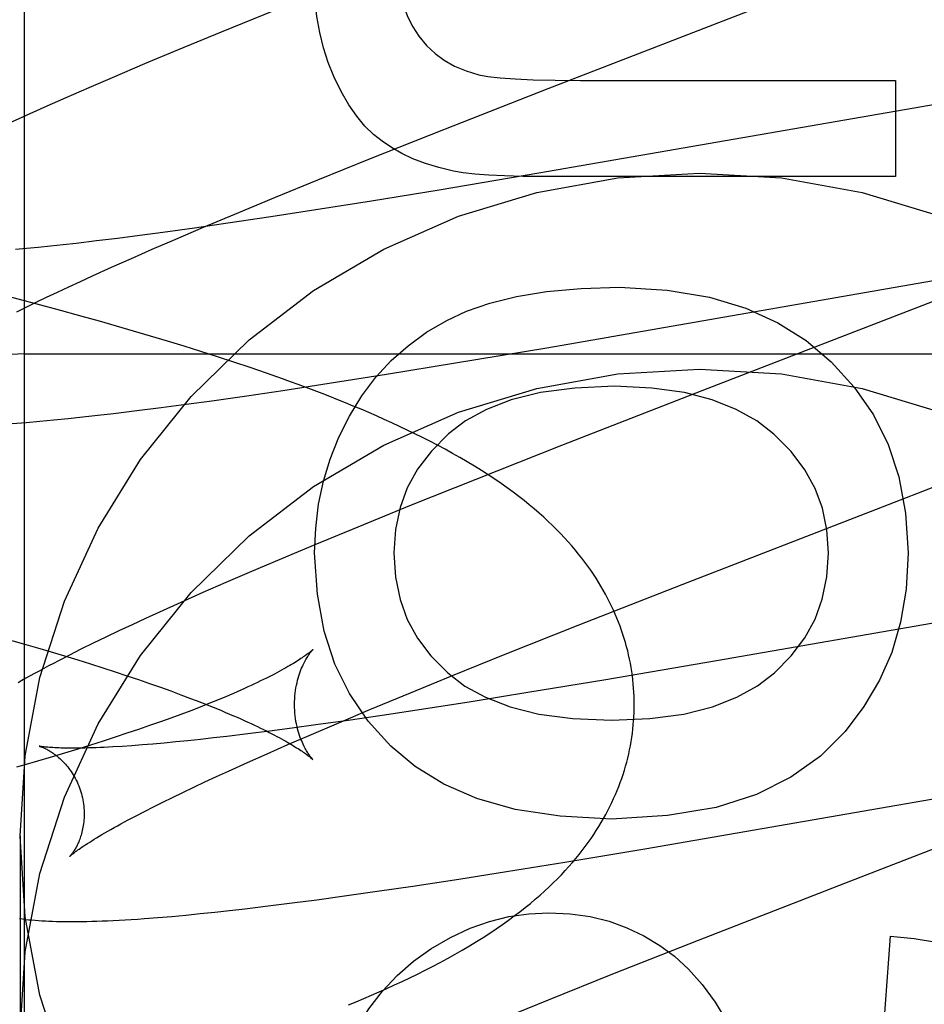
# Model space of a CAD drawing. Header units: inches. Extents: x 0 to 278, y 0 to 180.
# Tile 35 of 78: x 91.355 to 91.459, y 91.884 to 91.997. Entities that reach past the tile are written whole.
import ezdxf

# ---------------------------------------------------------------- set-up
doc = ezdxf.new("R2010")
doc.units = ezdxf.units.IN
doc.header["$LTSCALE"] = 15.310625
doc.header["$MEASUREMENT"] = 0
doc.linetypes.add('HIDDEN', pattern=[0.2, 0.1, -0.1])
doc.layers.add('DEFAULT_2', color=8, linetype='HIDDEN')

msp = doc.modelspace()

# ---------------------------------------------------------------- linework, layer by layer
at = {"layer": 'DEFAULT_2', "color": 8, "linetype": 'HIDDEN'}
for p, q in [((91.3554402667, 88.59937992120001), (91.3554402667, 94.0998839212)), ((91.4155582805, 91.9890140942), (91.4511576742, 92.0028094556)), ((91.3841541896, 91.99798097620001), (91.37800859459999, 91.995479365)), ((91.37800859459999, 91.995479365), (91.37306052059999, 91.99343503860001)), ((91.37306052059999, 91.99343503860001), (91.36922871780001, 91.99182928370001)), ((91.36922871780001, 91.99182928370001), (91.3655186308, 91.99025198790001)), ((91.3655186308, 91.99025198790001), (91.36282114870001, 91.98908885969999)), ((91.36282114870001, 91.98908885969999), (91.3601981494, 91.9879425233)), ((91.40356970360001, 91.9843054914), (91.4155582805, 91.9890140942)), ((91.4192608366, 91.9899425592), (91.4554204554, 91.9899425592)), ((91.4554204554, 91.9899425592), (91.4554204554, 91.97889211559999)), ((91.3601981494, 91.9879425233), (91.3576546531, 91.9868143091)), ((91.4701584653, 91.9889518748), (91.4144833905, 91.97928048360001)), ((91.3576546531, 91.9868143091), (91.3551995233, 91.9857072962)), ((91.3551995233, 91.9857072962), (91.35360715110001, 91.9849784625)), ((91.39516818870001, 91.9809594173), (91.40356970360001, 91.9843054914)), ((91.38910574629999, 91.9785117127), (91.39516818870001, 91.9809594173)), ((91.4144833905, 91.97928048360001), (91.4030331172, 91.9773500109)), ((91.4554204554, 91.97889211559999), (91.4150248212, 91.97889211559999)), ((91.38424145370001, 91.97652196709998), (91.38910574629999, 91.9785117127)), ((91.3795709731, 91.97458482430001), (91.38424145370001, 91.97652196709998)), ((91.4030331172, 91.9773500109), (91.3952850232, 91.9760804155)), ((91.3952850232, 91.9760804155), (91.3888734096, 91.9750599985)), ((91.3759882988, 91.97307747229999), (91.3795709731, 91.97458482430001)), ((91.3837220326, 91.9742649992), (91.37876832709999, 91.97352608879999)), ((91.3888734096, 91.9750599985), (91.3837220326, 91.9742649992)), ((91.37876832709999, 91.97352608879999), (91.3749621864, 91.97297878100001)), ((91.36867185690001, 91.9721225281), (91.36613221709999, 91.97179756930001)), ((91.3713072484, 91.97247309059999), (91.36867185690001, 91.9721225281)), ((91.3749621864, 91.97297878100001), (91.3713072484, 91.97247309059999)), ((91.3725538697, 91.9716115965), (91.3759882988, 91.97307747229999)), ((91.35841711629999, 91.9709091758), (91.3570226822, 91.97076880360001)), ((91.3598628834, 91.9710621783), (91.35841711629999, 91.9709091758)), ((91.3613586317, 91.9712276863), (91.3598628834, 91.9710621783)), ((91.36369299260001, 91.9714990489), (91.3613586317, 91.9712276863)), ((91.36613221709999, 91.97179756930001), (91.36369299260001, 91.9714990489)), ((91.3700817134, 91.9705415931), (91.3725538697, 91.9716115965)), ((91.35568091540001, 91.97064115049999), (91.3543931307, 91.9705262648)), ((91.3570226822, 91.97076880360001), (91.35568091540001, 91.97064115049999)), ((91.36770330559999, 91.9694985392), (91.3700817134, 91.9705415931)), ((91.36542303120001, 91.9684840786), (91.36770330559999, 91.9694985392)), ((91.4153868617, 91.95924428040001), (91.4712769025, 91.9689521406)), ((91.3618521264, 91.9668614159), (91.3632450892, 91.96749986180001)), ((91.3632450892, 91.96749986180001), (91.36542303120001, 91.9684840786)), ((91.3605078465, 91.9662377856), (91.3618521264, 91.9668614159)), ((91.3560277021, 91.9644671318), (91.35299035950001, 91.9652608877)), ((91.3579700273, 91.9650372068), (91.35921342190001, 91.9656295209)), ((91.35921342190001, 91.9656295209), (91.3605078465, 91.9662377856)), ((91.46161940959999, 91.9652994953), (91.43388249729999, 91.9545639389)), ((91.3556412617, 91.9639030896), (91.3567789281, 91.9644615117)), ((91.35904628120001, 91.9636611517), (91.3560277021, 91.9644671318)), ((91.3567789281, 91.9644615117), (91.3579700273, 91.9650372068)), ((91.3545579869, 91.9633625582), (91.3556412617, 91.9639030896)), ((91.36204356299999, 91.9628422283), (91.35904628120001, 91.9636611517)), ((91.36402913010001, 91.9622885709), (91.36204356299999, 91.9628422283)), ((91.3660039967, 91.961728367), (91.36402913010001, 91.9622885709)), ((91.3679675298, 91.9611612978), (91.3660039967, 91.961728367)), ((91.3699190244, 91.96058704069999), (91.3679675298, 91.9611612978)), ((91.37185777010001, 91.96000524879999), (91.3699190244, 91.96058704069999)), ((91.37378323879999, 91.959415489), (91.37185777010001, 91.96000524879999)), ((91.3554402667, 91.95855577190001), (91.8554402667, 91.95855577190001)), ((91.37569508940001, 91.95881723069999), (91.37378323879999, 91.959415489)), ((91.37759297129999, 91.9582098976), (91.37569508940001, 91.95881723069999)), ((91.4049280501, 91.9574892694), (91.4153868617, 91.95924428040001)), ((91.3794767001, 91.9575928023), (91.37759297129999, 91.9582098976)), ((91.3813463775, 91.956965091), (91.3794767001, 91.9575928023)), ((91.3970108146, 91.95619850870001), (91.4049280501, 91.9574892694)), ((91.38320217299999, 91.9563257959), (91.3813463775, 91.956965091)), ((91.3904227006, 91.9551573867), (91.3970108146, 91.95619850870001)), ((91.38509713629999, 91.9543432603), (91.3904227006, 91.9551573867)), ((91.380957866, 91.95373103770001), (91.38509713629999, 91.9543432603)), ((91.43388249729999, 91.9545639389), (91.4170746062, 91.9480077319)), ((91.37400006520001, 91.9527520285), (91.37693493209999, 91.9531564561)), ((91.37693493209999, 91.9531564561), (91.380957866, 91.95373103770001)), ((91.36386994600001, 91.95148023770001), (91.36563540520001, 91.95168530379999)), ((91.36563540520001, 91.95168530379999), (91.3683503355, 91.95201561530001)), ((91.3683503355, 91.95201561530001), (91.3711387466, 91.952371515)), ((91.3711387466, 91.952371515), (91.37400006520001, 91.9527520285)), ((91.3556160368, 91.95065284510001), (91.35720734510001, 91.9507922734)), ((91.35720734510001, 91.9507922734), (91.35881863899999, 91.9509443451)), ((91.35881863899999, 91.9509443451), (91.360460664, 91.9511093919)), ((91.360460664, 91.9511093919), (91.36214402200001, 91.9512880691)), ((91.36214402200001, 91.9512880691), (91.36386994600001, 91.95148023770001)), ((91.4170746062, 91.9480077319), (91.40725030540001, 91.9441208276)), ((91.40725030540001, 91.9441208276), (91.39984453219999, 91.9411492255)), ((91.39984453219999, 91.9411492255), (91.3937069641, 91.9386502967)), ((91.3937069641, 91.9386502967), (91.3887657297, 91.9366082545)), ((91.3887657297, 91.9366082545), (91.3849394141, 91.9350043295)), ((91.3849394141, 91.9350043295), (91.3812348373, 91.93342887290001)), ((91.3812348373, 91.93342887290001), (91.3785409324, 91.9322668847)), ((91.3785409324, 91.9322668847), (91.37592329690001, 91.93112247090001)), ((91.4189955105, 91.9273699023), (91.43094369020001, 91.9320646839)), ((91.4847826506, 91.9319620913), (91.4348862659, 91.92328045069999)), ((91.37592329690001, 91.93112247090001), (91.3733830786, 91.92999526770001)), ((91.3733830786, 91.92999526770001), (91.3709240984, 91.92888601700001)), ((91.36933439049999, 91.92815803), (91.3677814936, 91.9274375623)), ((91.3709240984, 91.92888601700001), (91.36933439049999, 91.92815803)), ((91.3677814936, 91.9274375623), (91.36625854, 91.9267209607)), ((91.4106266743, 91.9240349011), (91.4189955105, 91.9273699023)), ((91.3528783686, 91.9259217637), (91.3553334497, 91.9252255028)), ((91.3647626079, 91.9260062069), (91.3633052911, 91.92529819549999)), ((91.36625854, 91.9267209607), (91.3647626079, 91.9260062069)), ((91.3553334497, 91.9252255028), (91.3569332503, 91.9247624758)), ((91.3569332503, 91.9247624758), (91.3585019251, 91.9243007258)), ((91.3619078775, 91.9246069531), (91.36058729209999, 91.92394104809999)), ((91.3633052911, 91.92529819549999), (91.3619078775, 91.9246069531)), ((91.3585019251, 91.9243007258), (91.36003819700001, 91.92384056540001)), ((91.36058729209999, 91.92394104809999), (91.3593486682, 91.92330366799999)), ((91.36003819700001, 91.92384056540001), (91.36154091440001, 91.9233822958)), ((91.36154091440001, 91.9233822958), (91.3630090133, 91.92292621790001)), ((91.40459015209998, 91.9215959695), (91.4106266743, 91.9240349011)), ((91.3630090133, 91.92292621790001), (91.36444149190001, 91.92247264)), ((91.36444149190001, 91.92247264), (91.365837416, 91.9220218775)), ((91.4348862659, 91.92328045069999), (91.42216773, 91.92111680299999)), ((91.365837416, 91.9220218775), (91.3671958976, 91.92157425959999)), ((91.3671958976, 91.92157425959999), (91.3685161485, 91.9211301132)), ((91.3685161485, 91.9211301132), (91.3697975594, 91.92068973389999)), ((91.39974809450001, 91.9196137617), (91.40459015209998, 91.9215959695)), ((91.42216773, 91.92111680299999), (91.41321768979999, 91.9196366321)), ((91.3697975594, 91.92068973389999), (91.3710391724, 91.9202535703)), ((91.3710391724, 91.9202535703), (91.3722391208, 91.91982244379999)), ((91.3722391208, 91.91982244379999), (91.3733957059, 91.9193971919)), ((91.3733957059, 91.9193971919), (91.37450874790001, 91.91897815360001)), ((91.37450874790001, 91.91897815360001), (91.3755787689, 91.9185654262)), ((91.39510016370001, 91.91768428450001), (91.39974809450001, 91.9196137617)), ((91.41321768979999, 91.9196366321), (91.406734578, 91.9185949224)), ((91.3755854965, 91.91796848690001), (91.37451541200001, 91.9175556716)), ((91.37661217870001, 91.91837452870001), (91.3755854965, 91.91796848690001)), ((91.401513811, 91.91777971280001), (91.39648217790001, 91.917018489)), ((91.406734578, 91.9185949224), (91.401513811, 91.91777971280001)), ((91.3722450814, 91.9167110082), (91.3710456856, 91.9162800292)), ((91.3734019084, 91.91713640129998), (91.3722450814, 91.9167110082)), ((91.37451541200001, 91.9175556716), (91.3734019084, 91.91713640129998)), ((91.39153573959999, 91.9161831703), (91.39510016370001, 91.91768428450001)), ((91.39648217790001, 91.917018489), (91.3926074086, 91.9164518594)), ((91.3698048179, 91.91584407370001), (91.3685235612, 91.91540369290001)), ((91.3710456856, 91.9162800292), (91.3698048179, 91.91584407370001)), ((91.3861836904, 91.91555888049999), (91.38358176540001, 91.91521714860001)), ((91.3888783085, 91.91592561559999), (91.3861836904, 91.91555888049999)), ((91.3881195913, 91.9147235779), (91.39153573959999, 91.9161831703)), ((91.3926074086, 91.9164518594), (91.3888783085, 91.91592561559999)), ((91.36584449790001, 91.9145117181), (91.3644487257, 91.9140609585)), ((91.3672030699, 91.91495941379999), (91.36584449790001, 91.9145117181)), ((91.3685235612, 91.91540369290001), (91.3672030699, 91.91495941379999)), ((91.3771311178, 91.91443447), (91.37563665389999, 91.9142691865)), ((91.37867423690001, 91.9146121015), (91.3771311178, 91.91443447)), ((91.3810771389, 91.9149012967), (91.37867423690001, 91.9146121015)), ((91.38358176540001, 91.91521714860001), (91.3810771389, 91.9149012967)), ((91.3856611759, 91.91365833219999), (91.3881195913, 91.9147235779)), ((91.3630164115, 91.91360738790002), (91.36154827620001, 91.9131512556)), ((91.3644487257, 91.9140609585), (91.3630164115, 91.91360738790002)), ((91.3677652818, 91.91354286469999), (91.3666485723, 91.91346624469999)), ((91.3689402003, 91.91363210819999), (91.3677652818, 91.91354286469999)), ((91.370171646, 91.9137340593), (91.3689402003, 91.91363210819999)), ((91.3714582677, 91.9138487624), (91.370171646, 91.9137340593)), ((91.3727988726, 91.9139762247), (91.3714582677, 91.9138487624)), ((91.3741921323, 91.9141163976), (91.3727988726, 91.9139762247)), ((91.37563665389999, 91.9142691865), (91.3741921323, 91.9141163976)), ((91.383296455, 91.9126200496), (91.3856611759, 91.91365833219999)), ((91.3585087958, 91.91223259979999), (91.3569400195, 91.9117707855)), ((91.3600453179, 91.9126928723), (91.3585087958, 91.91223259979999)), ((91.36154827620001, 91.9131512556), (91.3600453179, 91.9126928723)), ((91.38102974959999, 91.91161035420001), (91.383296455, 91.9126200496)), ((91.42667110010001, 91.9016910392), (91.4882415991, 91.9123613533)), ((91.3788653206, 91.9106309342), (91.38102974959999, 91.91161035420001)), ((91.376145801, 91.90937522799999), (91.3774812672, 91.90999567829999)), ((91.3774812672, 91.90999567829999), (91.3788653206, 91.9106309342)), ((91.3736253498, 91.9081810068), (91.3748600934, 91.90877013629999)), ((91.3748600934, 91.90877013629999), (91.376145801, 91.90937522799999)), ((91.3713135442, 91.9070532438), (91.3724428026, 91.90760849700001)), ((91.3724428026, 91.90760849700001), (91.3736253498, 91.9081810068)), ((91.4772839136, 91.9084593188), (91.44956302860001, 91.8977300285)), ((91.36921894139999, 91.90599716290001), (91.370238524, 91.9065158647)), ((91.370238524, 91.9065158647), (91.3713135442, 91.9070532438)), ((91.36735194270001, 91.9050199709), (91.36825636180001, 91.9054982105)), ((91.36825636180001, 91.9054982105), (91.36921894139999, 91.90599716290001)), ((91.3549402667, 91.90313315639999), (91.3549402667, 91.88064115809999)), ((91.41747827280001, 91.9001652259), (91.42667110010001, 91.9016910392)), ((91.410766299, 91.89908215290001), (91.41747827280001, 91.9001652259)), ((91.4053199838, 91.8982277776), (91.410766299, 91.89908215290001)), ((91.3959161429, 91.8968192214), (91.40002740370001, 91.8974232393)), ((91.40002740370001, 91.8974232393), (91.4053199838, 91.8982277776)), ((91.44956302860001, 91.8977300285), (91.4327705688, 91.89117930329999)), ((91.38901009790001, 91.895855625), (91.39192292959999, 91.89625336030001)), ((91.39192292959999, 91.89625336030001), (91.3959161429, 91.8968192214)), ((91.38071934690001, 91.89481107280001), (91.3834069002, 91.895133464)), ((91.3834069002, 91.895133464), (91.38617143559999, 91.8954820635)), ((91.38617143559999, 91.8954820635), (91.38901009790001, 91.895855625)), ((91.37234056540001, 91.89394214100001), (91.37396262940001, 91.89409091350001)), ((91.37396262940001, 91.89409091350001), (91.3756049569, 91.89425211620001)), ((91.3756049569, 91.89425211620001), (91.3772737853, 91.89442567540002)), ((91.3772737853, 91.89442567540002), (91.37897631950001, 91.89461185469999)), ((91.37897631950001, 91.89461185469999), (91.38071934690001, 91.89481107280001)), ((91.3707417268, 91.8938069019), (91.37234056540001, 91.89394214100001)), ((91.4327705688, 91.89117930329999), (91.4229567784, 91.8872960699)), ((91.4540084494, 91.880235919), (91.45486793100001, 91.8916546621)), ((91.4229567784, 91.8872960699), (91.41555959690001, 91.8843274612)), ((91.41555959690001, 91.8843274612), (91.4094294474, 91.8818311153))]:
    msp.add_line(p, q, dxfattribs=at)
for points in [[(91.3982649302, 92.0033873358), (91.3983507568, 92.001638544), (91.39857057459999, 92.0000379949), (91.3989296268, 91.9985913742), (91.3994121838, 91.9972816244), (91.4000025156, 91.9960916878), (91.40070586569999, 91.99502725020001)], [(91.39095933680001, 91.9903723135), (91.3903023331, 91.9919991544), (91.38975871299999, 91.9936909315), (91.3893265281, 91.99544328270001), (91.3890116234, 91.9972692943), (91.3888198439, 91.9991820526), (91.38874924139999, 92.00117719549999)], [(91.40070586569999, 91.99502725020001), (91.4015905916, 91.9939661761), (91.4025681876, 91.9930388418), (91.4036271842, 91.99224976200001), (91.4048019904, 91.991585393), (91.4061270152, 91.991032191), (91.4075907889, 91.99059467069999)], [(91.3964845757, 91.9829439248), (91.39549238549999, 91.98373614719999), (91.3945257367, 91.984700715), (91.3935818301, 91.9858320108), (91.3926690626, 91.9871468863), (91.39179583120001, 91.98866219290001), (91.39095933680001, 91.9903723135)], [(91.4075907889, 91.99059467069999), (91.4086382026, 91.9903965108), (91.410031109, 91.9902339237), (91.41175680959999, 91.990106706), (91.41385339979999, 91.9900154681), (91.41635897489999, 91.98996082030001), (91.4192608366, 91.9899425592)], [(91.40470127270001, 91.9795177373), (91.4030172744, 91.97992411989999), (91.4014622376, 91.98040059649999), (91.40003910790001, 91.98095113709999), (91.3987390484, 91.9815638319), (91.39755322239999, 91.9822267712), (91.3964845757, 91.9829439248)], [(91.3549402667, 91.90313315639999), (91.3555233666, 91.9123779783), (91.3572068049, 91.92135800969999), (91.36001480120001, 91.9301356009), (91.3638746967, 91.9385237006), (91.3687526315, 91.9463901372), (91.3745564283, 91.9536326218), (91.38122081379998, 91.960130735), (91.3886312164, 91.9658066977), (91.3966947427, 91.9705588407), (91.4052810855, 91.97433841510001), (91.41427512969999, 91.9770684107), (91.4235384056, 91.9787319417), (91.4329402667, 91.9792811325), (91.4423421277, 91.9787319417), (91.45160540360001, 91.9770684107), (91.46059944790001, 91.97433841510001)], [(91.4150248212, 91.97889211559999), (91.4126576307, 91.9789096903), (91.4105573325, 91.97896210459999), (91.4087316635, 91.97904950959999), (91.407157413, 91.9791714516), (91.40581137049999, 91.97932747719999), (91.40470127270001, 91.9795177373)], [(91.40391295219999, 91.96237777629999), (91.40619442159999, 91.96344625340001), (91.4088669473, 91.9643543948), (91.41191335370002, 91.9651146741), (91.4153851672, 91.96568967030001), (91.4193339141, 91.9660419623), (91.42374241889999, 91.9661840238)], [(91.42374241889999, 91.9661840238), (91.4292194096, 91.965846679), (91.43407346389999, 91.96505479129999), (91.4382559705, 91.96379005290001), (91.4419127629, 91.9621073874), (91.44518967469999, 91.96006171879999), (91.4480380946, 91.957634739)], [(91.3927397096, 91.9513886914), (91.3941815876, 91.9537261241), (91.39578328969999, 91.9558517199), (91.39753702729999, 91.95775660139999), (91.39946616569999, 91.9594674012), (91.4015940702, 91.961010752), (91.40391295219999, 91.96237777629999)], [(91.4480380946, 91.957634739), (91.45070520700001, 91.954698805), (91.4528915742, 91.9515196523), (91.4545931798, 91.9481409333), (91.4558220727, 91.9444316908), (91.4565903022, 91.9402609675), (91.4568938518, 91.9356724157)], [(91.3549402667, 91.88064115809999), (91.3555233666, 91.88988598), (91.3572068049, 91.89886601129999), (91.36001480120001, 91.9076436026), (91.3638746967, 91.91603170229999), (91.3687526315, 91.9238981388), (91.3745564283, 91.9311406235), (91.38122081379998, 91.9376387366), (91.3886312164, 91.9433146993), (91.3966947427, 91.9480668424), (91.4052810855, 91.95184641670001), (91.41427512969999, 91.9545764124), (91.4235384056, 91.9562399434), (91.4329402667, 91.9567891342), (91.4423421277, 91.9562399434), (91.45160540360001, 91.9545764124), (91.46059944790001, 91.95184641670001)], [(91.4254391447, 91.91826563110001), (91.42543524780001, 91.9187114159), (91.4254223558, 91.9191908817), (91.4254004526, 91.91967008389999), (91.42536953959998, 91.9201489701), (91.4253296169, 91.9206274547), (91.42528068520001, 91.92110547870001), (91.4252227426, 91.921582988), (91.4251557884, 91.9220598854), (91.4250798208, 91.9225360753), (91.42499483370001, 91.9230115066), (91.4249008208, 91.92348611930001), (91.4247977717, 91.9239598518), (91.424685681, 91.9244326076), (91.42456450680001, 91.92490444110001), (91.4244342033, 91.9253753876), (91.4242947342, 91.92584541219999), (91.42414605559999, 91.92631448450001), (91.4239881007, 91.92678263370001), (91.42382079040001, 91.9272499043), (91.4236440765, 91.9277162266), (91.4234579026, 91.9281815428), (91.42326217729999, 91.9286458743), (91.4230568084, 91.92910923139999), (91.4228417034, 91.92957160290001), (91.4226167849, 91.9300329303), (91.4223818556, 91.9304933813), (91.4221367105, 91.930953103), (91.4218812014, 91.93141210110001), (91.42161518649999, 91.9318703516), (91.4213383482, 91.9323281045), (91.4210504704, 91.9327854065), (91.4207509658, 91.9332428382), (91.4204393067, 91.93370079), (91.4201147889, 91.93415982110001), (91.41977658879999, 91.9346205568), (91.4194241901, 91.9350831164), (91.41905672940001, 91.9355480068), (91.4186741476, 91.9360146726), (91.4182761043, 91.9364829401), (91.4178625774, 91.9369522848), (91.4174335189, 91.93742225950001), (91.4169887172, 91.9378926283), (91.4165281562, 91.93836297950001), (91.4160512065, 91.93883354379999), (91.4155574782, 91.93930428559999), (91.41504602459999, 91.9397756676), (91.4145162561, 91.9402477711), (91.4139663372, 91.9407217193), (91.41339473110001, 91.9411982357), (91.4127991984, 91.9416784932), (91.41217650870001, 91.9421642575), (91.41152709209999, 91.94265433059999), (91.41084983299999, 91.9431487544), (91.4101461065, 91.9436458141), (91.4094168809, 91.94414427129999), (91.4086629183, 91.94464317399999), (91.4078847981, 91.9451418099), (91.40708476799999, 91.94563854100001), (91.4062645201, 91.9461322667), (91.40542750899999, 91.9466210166), (91.4045771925, 91.9471030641), (91.4037170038, 91.94757690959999), (91.40285178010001, 91.9480404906), (91.40198248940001, 91.9484939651), (91.40111232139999, 91.9489363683), (91.40024019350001, 91.9493689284), (91.3993660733, 91.94979225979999), (91.3984898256, 91.9502069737), (91.39761124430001, 91.950613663), (91.39673032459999, 91.9510127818), (91.39584692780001, 91.9514048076), (91.3949610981, 91.9517901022), (91.3940727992, 91.9521690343), (91.3931820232, 91.9525419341), (91.3922887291, 91.9529091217), (91.3913928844, 91.9532708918), (91.39049443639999, 91.9536275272), (91.3895933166, 91.9539792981), (91.3886894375, 91.9543264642), (91.38778270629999, 91.9546692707), (91.3868730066, 91.9550079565), (91.3859602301, 91.95534274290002), (91.3850442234, 91.9556738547), (91.38320217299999, 91.9563257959)], [(91.42318989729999, 91.9548265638), (91.4186356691, 91.95460876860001), (91.4146635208, 91.9540892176), (91.4113036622, 91.953245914), (91.40846546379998, 91.9521448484), (91.4060582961, 91.95085201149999), (91.40411236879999, 91.9493454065)], [(91.4414845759, 91.9493013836), (91.43951522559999, 91.95084018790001), (91.4371442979, 91.9521518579), (91.434400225, 91.9532551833), (91.43119771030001, 91.95409379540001), (91.4274514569, 91.9546113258), (91.42318989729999, 91.9548265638)], [(91.3540356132, 91.9505262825), (91.3556160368, 91.95065284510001)], [(91.38874924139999, 91.9356724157), (91.3888697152, 91.9385138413), (91.389208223, 91.9412593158), (91.3897649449, 91.9439021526), (91.39053934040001, 91.9464624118), (91.3915308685, 91.94896015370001), (91.3927397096, 91.9513886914)], [(91.40411236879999, 91.9493454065), (91.4021482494, 91.9473674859), (91.40056602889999, 91.94529820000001), (91.39937951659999, 91.94316473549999), (91.3985472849, 91.9408855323), (91.39802790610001, 91.93837903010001), (91.3978351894, 91.9356724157)], [(91.4477465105, 91.9356724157), (91.44755775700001, 91.9383373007), (91.4470420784, 91.9408183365), (91.4462135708, 91.94309068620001), (91.445029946, 91.9452288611), (91.4434489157, 91.94730737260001), (91.4414845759, 91.9493013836)], [(91.43094369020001, 91.9320646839), (91.45324015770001, 91.94071388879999), (91.4653822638, 91.9454111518)], [(91.3975134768, 91.913494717), (91.3948982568, 91.9163710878), (91.392745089, 91.91952698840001), (91.39105420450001, 91.9229170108), (91.3898249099, 91.9266773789), (91.3890565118, 91.93094431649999), (91.38874924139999, 91.9356724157)], [(91.3978351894, 91.9356724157), (91.3980299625, 91.9328950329), (91.3985473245, 91.93033911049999), (91.39937616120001, 91.9280313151), (91.4005498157, 91.92589164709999), (91.40210163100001, 91.9238401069), (91.4040204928, 91.921903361)], [(91.441547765, 91.9219186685), (91.4434698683, 91.9238718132), (91.4450246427, 91.9259335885), (91.4462010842, 91.92807865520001), (91.4470322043, 91.9303830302), (91.4475510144, 91.93292273), (91.4477465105, 91.9356724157)], [(91.4568938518, 91.9356724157), (91.4566462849, 91.93152967), (91.4560147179, 91.9277139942), (91.45499978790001, 91.9242594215), (91.45359958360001, 91.9210638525), (91.4518121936, 91.91802518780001), (91.449638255, 91.9151774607)], [(91.38853901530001, 91.9245745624), (91.3885349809, 91.9245706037), (91.38852517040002, 91.9245611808), (91.38850935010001, 91.92454631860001), (91.3884873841, 91.92452613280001), (91.3884591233, 91.9245007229), (91.3884243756, 91.9244701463), (91.3883829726, 91.9244344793), (91.38833474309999, 91.9243937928), (91.38827951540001, 91.9243481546), (91.38821715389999, 91.92429765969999), (91.38814752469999, 91.9242424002), (91.38807044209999, 91.9241824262), (91.38798574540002, 91.92411780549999), (91.38789320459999, 91.9240485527), (91.38779259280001, 91.92397468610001), (91.38768371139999, 91.9238962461), (91.3875663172, 91.9238132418), (91.38744029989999, 91.92372577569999), (91.38730552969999, 91.92363393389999), (91.3871618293, 91.92353776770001), (91.3870090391, 91.9234373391), (91.3868469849, 91.9233326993), (91.3866754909, 91.92322389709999), (91.38649441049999, 91.92311099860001), (91.3863035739, 91.9229940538), (91.3861028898, 91.92287315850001), (91.3858922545, 91.9227483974), (91.3856715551, 91.9226198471), (91.385440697, 91.9224875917), (91.38519954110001, 91.92235168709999), (91.3849479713, 91.9222122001), (91.384685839, 91.92206917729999), (91.3844130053, 91.9219226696), (91.38412932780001, 91.9217727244), (91.3838346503, 91.9216193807), (91.38352887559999, 91.9214627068), (91.38321184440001, 91.9213027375), (91.38288358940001, 91.92113960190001), (91.3825440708, 91.9209733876), (91.38219340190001, 91.9208042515), (91.38183172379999, 91.9206323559), (91.3814590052, 91.9204577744), (91.3810753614, 91.9202806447), (91.38068054, 91.9201009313), (91.3802743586, 91.919918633), (91.3798566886, 91.9197337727), (91.37942726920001, 91.9195463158), (91.3789862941, 91.9193564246), (91.3785338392, 91.9191642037), (91.3780700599, 91.91896978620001), (91.3775951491, 91.9187733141), (91.3771091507, 91.9185748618), (91.37661217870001, 91.91837452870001)], [(91.38643914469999, 91.91826566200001), (91.38644372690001, 91.91858732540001), (91.386458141, 91.91892041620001), (91.3864820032, 91.9192484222), (91.38651478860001, 91.9195699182), (91.38655588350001, 91.9198838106), (91.38660462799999, 91.92018922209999), (91.38666028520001, 91.92048527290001), (91.3867220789, 91.9207712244), (91.38678917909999, 91.92104632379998), (91.38686076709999, 91.9213100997), (91.3869359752, 91.92156201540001), (91.3870140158, 91.9218018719), (91.3870940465, 91.92202935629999), (91.3871753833, 91.922244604), (91.3872572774, 91.92244752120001), (91.3873392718, 91.92263868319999), (91.387420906, 91.92281852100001), (91.3875017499, 91.9229874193), (91.38758142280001, 91.92314577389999), (91.38765958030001, 91.9232939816), (91.38773592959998, 91.9234324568), (91.3878101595, 91.9235615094), (91.3878820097, 91.92368148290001), (91.3879512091, 91.92379266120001), (91.3880175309, 91.9238953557), (91.3880807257, 91.9239898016), (91.38814055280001, 91.9240762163), (91.3881968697, 91.9241549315), (91.38824956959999, 91.9242262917), (91.3882984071, 91.92429042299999), (91.3883431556, 91.92434746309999), (91.3883837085, 91.924397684), (91.3884199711, 91.92444134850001), (91.38845174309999, 91.92447857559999), (91.38847886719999, 91.92450952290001), (91.3885011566, 91.92453430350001), (91.3885184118, 91.9245530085), (91.3885305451, 91.9245658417), (91.3885374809, 91.9245730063)], [(91.3593486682, 91.92330366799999), (91.3587590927, 91.9229953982), (91.3581886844, 91.9226938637), (91.3576369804, 91.92239892), (91.3571035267, 91.9221104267), (91.3565878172, 91.9218282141), (91.3560894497, 91.92155216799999), (91.3556076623, 91.92128197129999), (91.35514184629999, 91.9210173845), (91.3546912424, 91.9207580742)], [(91.4040204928, 91.921903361), (91.4059765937, 91.9203910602), (91.4083747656, 91.9190991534), (91.4111879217, 91.9180075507), (91.4144973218, 91.9171765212), (91.4183842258, 91.9166663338), (91.42282154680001, 91.9164568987)], [(91.42282154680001, 91.9164568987), (91.42724851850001, 91.9166659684), (91.4311222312, 91.9171764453), (91.4344137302, 91.9180079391), (91.4372098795, 91.91910162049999), (91.4395975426, 91.92039866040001), (91.441547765, 91.9219186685)], [(91.3755787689, 91.9185654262), (91.3766057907, 91.9181593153), (91.377103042, 91.91795890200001), (91.377589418, 91.9177603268), (91.378064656, 91.91756374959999), (91.3785285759, 91.91736930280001), (91.37898101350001, 91.91717711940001), (91.37942171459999, 91.91698737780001), (91.3798508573, 91.9168000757), (91.38026846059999, 91.916615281), (91.3806747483, 91.9164329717), (91.3810699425, 91.9162531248), (91.3814540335, 91.91607582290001), (91.3818271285, 91.9159010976), (91.3821891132, 91.91572908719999), (91.3825399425, 91.91555990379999), (91.38287957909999, 91.91539366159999), (91.3832079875, 91.9152304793), (91.3835251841, 91.91507045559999), (91.3838311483, 91.91491371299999), (91.38412601, 91.9147603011), (91.38440984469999, 91.91461029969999), (91.3846828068, 91.9144637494), (91.3849450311, 91.9143207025), (91.3851966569, 91.91418121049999), (91.3854378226, 91.91404532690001), (91.3856686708, 91.91391310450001), (91.385889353, 91.91378459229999), (91.38609998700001, 91.9136598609), (91.3863007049, 91.91353897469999), (91.38649162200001, 91.91342201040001), (91.3866728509, 91.91330904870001), (91.386844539, 91.9132001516), (91.38700683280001, 91.91309538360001), (91.3871598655, 91.9129948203), (91.3873037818, 91.91289853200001), (91.38743872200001, 91.912806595), (91.3875648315, 91.91271908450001), (91.38768226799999, 91.91263606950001), (91.38779114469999, 91.9125576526), (91.3878917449, 91.9124838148), (91.3879843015, 91.912414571), (91.3880690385, 91.9123499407), (91.38814619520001, 91.9122899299), (91.38821592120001, 91.912234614), (91.38827839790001, 91.912184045), (91.38852889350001, 91.91196655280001)], [(91.38852889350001, 91.91196655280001), (91.3885348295, 91.9119608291), (91.3885389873, 91.911956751), (91.38853075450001, 91.91196522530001), (91.3885187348, 91.91197793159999), (91.38850159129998, 91.91199650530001), (91.38847941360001, 91.9120211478), (91.38845240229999, 91.9120519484), (91.38842074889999, 91.91208901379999), (91.3883846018, 91.91213251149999), (91.38834415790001, 91.91218256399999), (91.3882994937, 91.91223945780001), (91.38825069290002, 91.91230349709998), (91.3881979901, 91.91237481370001), (91.3881416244, 91.91245354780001), (91.38808172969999, 91.9125400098), (91.38801846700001, 91.9126345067), (91.38795209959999, 91.9127372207), (91.38788290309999, 91.9128483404), (91.38781110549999, 91.91296816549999), (91.3877369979, 91.9130969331), (91.3876608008, 91.9132350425), (91.3875827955, 91.91338284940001), (91.38750326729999, 91.9135407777), (91.38742254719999, 91.91370924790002), (91.3873410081, 91.91388867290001), (91.3872590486, 91.91407951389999), (91.3871771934, 91.9142820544), (91.38709595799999, 91.9144966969), (91.3870160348, 91.91472345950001), (91.38693811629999, 91.9149624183), (91.38686292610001, 91.91521362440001), (91.38679116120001, 91.915477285), (91.3867237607, 91.9157527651), (91.38666156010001, 91.9160397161), (91.38660549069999, 91.9163371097), (91.38655638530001, 91.916644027), (91.38651502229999, 91.916959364), (91.3864820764, 91.91728202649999), (91.3864581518, 91.9176106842), (91.386443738, 91.91794356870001), (91.38643914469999, 91.9182656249)], [(91.3926327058, 91.88376277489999), (91.3935212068, 91.8841305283), (91.3944068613, 91.8845039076), (91.3952898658, 91.8848832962), (91.39617019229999, 91.8852690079), (91.3970483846, 91.8856616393), (91.3979247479, 91.88606172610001), (91.398799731, 91.8864699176), (91.39967375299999, 91.8868869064), (91.4005469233, 91.8873132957), (91.4014204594, 91.88775030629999), (91.40229123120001, 91.88819702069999), (91.40315798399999, 91.8886534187), (91.4040169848, 91.88911810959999), (91.404865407, 91.8895900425), (91.405700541, 91.8900680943), (91.4065198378, 91.890551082), (91.4073212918, 91.8910379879), (91.4081027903, 91.8915275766), (91.40886324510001, 91.8920191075), (91.40960147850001, 91.89251166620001), (91.4103164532, 91.8930043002), (91.41100732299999, 91.89349605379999), (91.4116730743, 91.893985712), (91.41231216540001, 91.8944714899), (91.41292599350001, 91.89495371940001), (91.41351455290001, 91.89543163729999), (91.4140803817, 91.8959065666), (91.4146254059, 91.89637949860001), (91.4151506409, 91.896850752), (91.4156574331, 91.8973210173), (91.41614620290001, 91.89779018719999), (91.4166175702, 91.8982583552), (91.4170720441, 91.89872552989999), (91.41751011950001, 91.89919172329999), (91.4179322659, 91.8996569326), (91.41833893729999, 91.90012115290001), (91.4187305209, 91.9005843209), (91.4191073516, 91.90104632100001), (91.4194699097, 91.9015072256), (91.4198185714, 91.9019669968), (91.4201538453, 91.9024258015), (91.4204761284, 91.9028836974), (91.4207859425, 91.90334095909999), (91.42108374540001, 91.9037978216), (91.4213699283, 91.9042544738), (91.42164485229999, 91.90471110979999), (91.4219088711, 91.9051679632), (91.4221623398, 91.9056253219), (91.4224054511, 91.9060832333), (91.42263839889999, 91.9065417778), (91.4228614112, 91.90700114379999), (91.4230747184, 91.9074615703), (91.42327839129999, 91.9079229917), (91.4234725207, 91.9083854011), (91.42365721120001, 91.9088488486), (91.4238325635, 91.9093133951), (91.42399862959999, 91.90977899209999), (91.42415545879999, 91.91024559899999), (91.4243031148, 91.91071324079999), (91.4244416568, 91.9111819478), (91.4245711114, 91.9116516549), (91.424691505, 91.9121223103), (91.42480286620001, 91.9125938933), (91.4249052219, 91.9130663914), (91.4249985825, 91.9135397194), (91.4250829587, 91.9140138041), (91.4251583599, 91.9144885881), (91.42522479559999, 91.9149640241), (91.42528226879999, 91.9154400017), (91.4253307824, 91.91591641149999), (91.4253703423, 91.9163931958), (91.4254009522, 91.91687029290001), (91.425422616, 91.9173476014), (91.42543533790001, 91.9178250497), (91.4254391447, 91.9182656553)], [(91.449638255, 91.9151774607), (91.4468250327, 91.9123383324), (91.44341896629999, 91.90993674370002), (91.4394853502, 91.90794809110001), (91.43482830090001, 91.90644618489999), (91.429251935, 91.9055048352), (91.42282154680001, 91.9050994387)], [(91.35712820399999, 91.9134868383), (91.35711519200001, 91.9134896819), (91.357104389, 91.9134921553), (91.35710919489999, 91.91349087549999), (91.35712391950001, 91.9134868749), (91.3571463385, 91.91348046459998), (91.3571760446, 91.9134715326), (91.3572127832, 91.9134599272), (91.3572563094, 91.9134454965), (91.35730623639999, 91.91342814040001), (91.35736223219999, 91.9134077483), (91.3574239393, 91.9133842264), (91.3574910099, 91.91335748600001), (91.35756313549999, 91.9133274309), (91.35763995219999, 91.9132939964), (91.3577213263, 91.9132570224), (91.3578071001, 91.9132163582), (91.3578970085, 91.9131719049), (91.3579908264, 91.91312354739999), (91.35808829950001, 91.9130711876), (91.3581891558, 91.91301474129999), (91.3582932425, 91.9129540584), (91.35840032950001, 91.9128890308), (91.3585103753, 91.9128194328), (91.35862333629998, 91.91274502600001), (91.35873895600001, 91.91266570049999), (91.3588570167, 91.9125813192), (91.3589773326, 91.9124917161), (91.3590996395, 91.9123967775), (91.359223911, 91.91229619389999), (91.35935010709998, 91.91218964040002), (91.359477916, 91.9120770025), (91.35960710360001, 91.9119580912), (91.3597373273, 91.9118328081), (91.3598682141, 91.9117010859), (91.35999956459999, 91.9115626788), (91.3601311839, 91.911417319), (91.3602625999, 91.9112650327), (91.3603934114, 91.91110577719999), (91.36052317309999, 91.9109395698), (91.3606514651, 91.91076641), (91.3607778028, 91.9105864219), (91.36090176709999, 91.9103996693), (91.36102278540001, 91.9102064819), (91.3611403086, 91.9100072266), (91.3612539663, 91.9098020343), (91.3613634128, 91.90959104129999), (91.3614681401, 91.9093747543), (91.3615676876, 91.90915369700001), (91.361661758, 91.9089281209), (91.36175007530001, 91.9086983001), (91.36183228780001, 91.90846481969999), (91.3619080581, 91.90822839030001), (91.3619682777, 91.9080217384)], [(91.3666485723, 91.91346624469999), (91.36559164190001, 91.9134020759), (91.3650859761, 91.91337457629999), (91.3645956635, 91.9133500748), (91.3641208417, 91.91332852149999), (91.3636616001, 91.9133098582), (91.3632180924, 91.9132940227), (91.36279043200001, 91.9132809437), (91.36237871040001, 91.9132705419), (91.3619830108, 91.9132627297), (91.3616033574, 91.9132574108), (91.3612397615, 91.91325448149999), (91.3608922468, 91.91325383), (91.3605607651, 91.9132553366), (91.3602454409, 91.9132588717), (91.35994630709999, 91.9132642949), (91.35966342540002, 91.9132714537), (91.35939682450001, 91.9132801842), (91.3591464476, 91.9132903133), (91.35891227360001, 91.9133016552), (91.3586940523, 91.91331402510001), (91.3584916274, 91.91332722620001), (91.3583046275, 91.91334107), (91.35813274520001, 91.91335536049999), (91.3579756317, 91.91336990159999), (91.35783295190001, 91.9133844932), (91.35770435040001, 91.9133989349), (91.3575894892, 91.9134130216), (91.35748796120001, 91.9134265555), (91.35739938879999, 91.91343933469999), (91.3573233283, 91.9134511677), (91.35725934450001, 91.9134618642), (91.35720700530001, 91.9134712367), (91.357165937, 91.91347909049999), (91.3571355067, 91.91348528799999), (91.35712820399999, 91.9134868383)], [(91.42282154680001, 91.9050994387), (91.4169311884, 91.9054291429), (91.4117638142, 91.9062107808), (91.4073700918, 91.90746697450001), (91.4035980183, 91.90912985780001), (91.4002955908, 91.9111315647), (91.3975134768, 91.913494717)], [(91.3569400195, 91.9117707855), (91.35534029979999, 91.9113077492), (91.3545292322, 91.9110758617)], [(91.3619682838, 91.9080217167), (91.36202396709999, 91.9078113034), (91.36208096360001, 91.9075700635), (91.3621309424, 91.9073280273), (91.362173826, 91.9070859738), (91.3622096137, 91.9068445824), (91.3622383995, 91.9066042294), (91.3622603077, 91.9063652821), (91.36227546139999, 91.906128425), (91.3622840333, 91.9058943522), (91.36228624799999, 91.9056633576), (91.36228235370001, 91.90543574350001), (91.36227263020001, 91.9052121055), (91.3622573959, 91.9049930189), (91.36223697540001, 91.904778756), (91.3622117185, 91.9045696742), (91.3621819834, 91.9043659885), (91.3621481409, 91.90416794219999), (91.3621105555, 91.9039757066), (91.3620696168, 91.90378954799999), (91.3620256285, 91.903609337), (91.3619788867, 91.903434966), (91.3619297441, 91.90326656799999), (91.36187854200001, 91.9031042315), (91.3618255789, 91.902947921), (91.36177118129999, 91.9027977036), (91.3617155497, 91.9026533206), (91.36165886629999, 91.9025145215), (91.36160141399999, 91.90238134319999), (91.3615434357, 91.9022537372), (91.3614851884, 91.9021317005), (91.36142694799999, 91.90201527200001), (91.36136887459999, 91.9019042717), (91.36131112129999, 91.901798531), (91.3612539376, 91.9016980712), (91.3611975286, 91.9016028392), (91.36114216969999, 91.9015129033), (91.3610881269, 91.9014283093), (91.36103565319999, 91.9013490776), (91.36098502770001, 91.90127526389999), (91.36093646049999, 91.90120681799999), (91.3608901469, 91.901143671), (91.3608464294, 91.9010859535), (91.36080561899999, 91.9010337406), (91.3607680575, 91.90098713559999), (91.3607340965, 91.9009462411), (91.3607040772, 91.9009111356), (91.36067838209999, 91.9008819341), (91.3606572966, 91.90085863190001), (91.36064111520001, 91.9008412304), (91.36063024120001, 91.9008298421), (91.3606250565, 91.90082454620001)], [(91.3606259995, 91.9008254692), (91.3606335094, 91.9008327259), (91.3606481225, 91.90084651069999), (91.3606704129, 91.90086703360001), (91.36070090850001, 91.9008944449), (91.3607402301, 91.9009289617), (91.3607887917, 91.9009706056), (91.3608470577, 91.9010194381), (91.36091548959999, 91.9010755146), (91.36099455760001, 91.9011388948), (91.3610846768, 91.9012095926), (91.3611862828, 91.90128763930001), (91.361299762, 91.9013730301), (91.36142549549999, 91.90146575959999), (91.36156391, 91.9015658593), (91.3617154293, 91.9016733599), (91.3618804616, 91.90178828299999), (91.3620595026, 91.90191071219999), (91.3622527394, 91.90204052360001), (91.3624604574, 91.90217767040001), (91.36268275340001, 91.90232199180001), (91.3629197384, 91.90247335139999), (91.3631714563, 91.90263158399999), (91.3634378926, 91.90279650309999), (91.363719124, 91.9029679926), (91.3640151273, 91.90314588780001), (91.36432602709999, 91.9033301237), (91.36465189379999, 91.9035206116), (91.3649927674, 91.9037172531), (91.36534869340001, 91.9039199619), (91.36571961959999, 91.9041286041), (91.36610548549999, 91.9043430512), (91.366506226, 91.9045631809), (91.3669217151, 91.9047888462), (91.36735194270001, 91.9050199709)], [(91.36001480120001, 91.876130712), (91.3572068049, 91.88490830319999), (91.3555233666, 91.89388833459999), (91.3549402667, 91.90313315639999)], [(91.4020851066, 91.8902209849), (91.4043399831, 91.8915252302), (91.4065872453, 91.892575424), (91.4088182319, 91.8933640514), (91.41105892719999, 91.89391365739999), (91.4133353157, 91.89424678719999), (91.4156387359, 91.8943559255)], [(91.4156387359, 91.8943559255), (91.418076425, 91.8942333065), (91.42038041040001, 91.89390636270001), (91.4225422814, 91.8933729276), (91.42458727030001, 91.8926395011), (91.42654060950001, 91.89171258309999), (91.4283938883, 91.8905900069)], [(91.35487455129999, 91.89368142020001), (91.3552173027, 91.89363815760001), (91.3555662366, 91.8935980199), (91.3559219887, 91.8935609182), (91.3562852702, 91.8935267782), (91.3566568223, 91.893495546), (91.357037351, 91.8934671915), (91.3574276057, 91.8934417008), (91.35782835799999, 91.8934190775), (91.35824043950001, 91.8933993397), (91.35866457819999, 91.89338252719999), (91.3591015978, 91.8933686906), (91.35955219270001, 91.8933578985), (91.3600171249, 91.8933502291), (91.3604971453, 91.8933457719), (91.36099305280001, 91.8933446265), (91.36150559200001, 91.8933469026), (91.36203561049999, 91.89335271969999), (91.36258371, 91.8933622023), (91.3631505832, 91.8933754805), (91.3637368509, 91.8933926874), (91.364343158, 91.8934139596), (91.3649701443, 91.89343943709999), (91.3656185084, 91.89346926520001), (91.3662887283, 91.89350358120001), (91.36698200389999, 91.89354256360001), (91.3676968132, 91.893586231), (91.36843263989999, 91.8936346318), (91.3691869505, 91.89368765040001), (91.3707417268, 91.8938069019)], [(91.4283938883, 91.8905900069), (91.4300467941, 91.8893634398), (91.4316545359, 91.88786915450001), (91.43322148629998, 91.8861215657), (91.4347345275, 91.8840774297), (91.4361805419, 91.8816935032), (91.4375639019, 91.87898420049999)], [(91.45486793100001, 91.8916546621), (91.45758297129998, 91.8914056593), (91.4601418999, 91.89095955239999), (91.46253104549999, 91.89031577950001), (91.4647914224, 91.88947602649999), (91.4669640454, 91.88844197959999), (91.4690352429, 91.88721307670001)], [(91.39221275, 91.8783826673), (91.39352827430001, 91.8809805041), (91.3949710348, 91.8833107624), (91.3965366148, 91.88535688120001), (91.39823826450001, 91.88716854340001), (91.40008923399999, 91.8887954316), (91.4020851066, 91.8902209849)]]:
    msp.add_lwpolyline(points, dxfattribs=at)
msp.add_arc((91.3554402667, 91.70855577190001), 0.25, 90, 270, dxfattribs=at)

doc.saveas('drawing.dxf')
